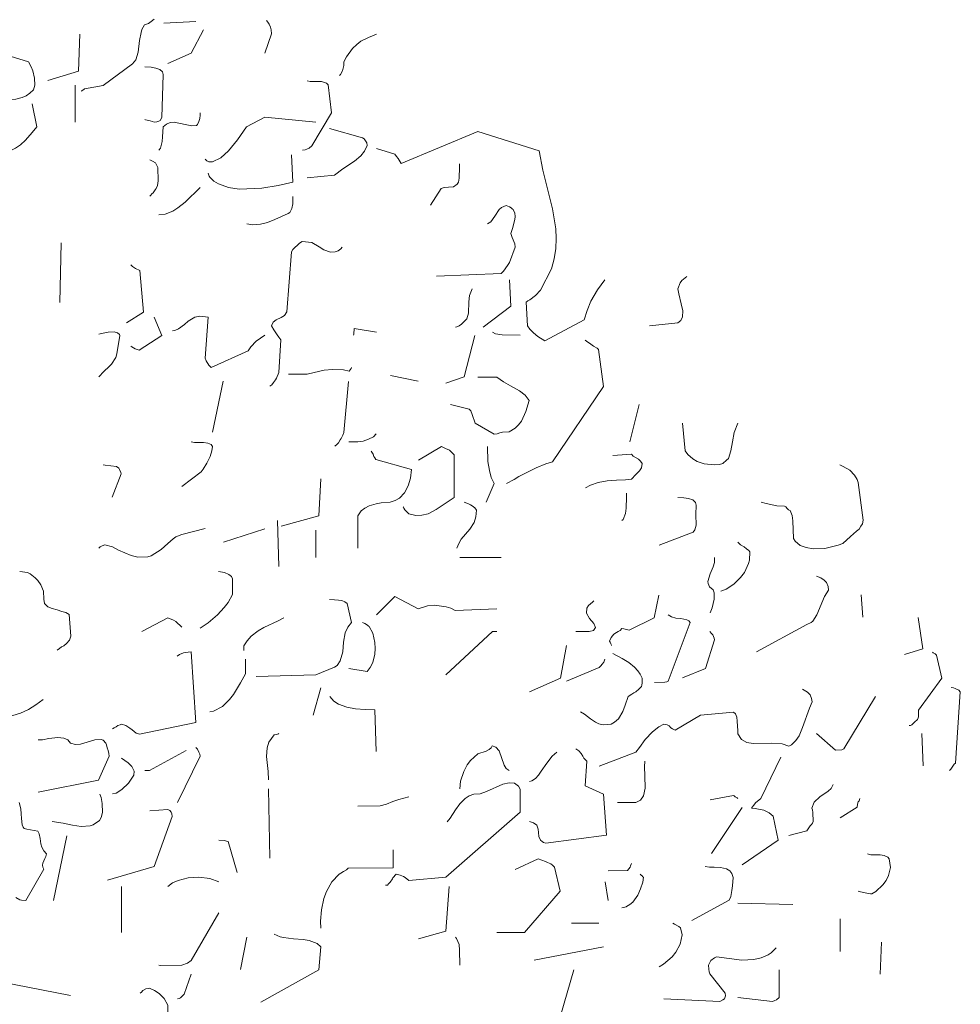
# Model space of a CAD drawing. Header units: metres. Extents: x 180716 to 180809, y 418548 to 418668.
# Tile 91 of 148: x 180721.29 to 180724.22, y 418660.88 to 418663.95. Entities that reach past the tile are written whole.
import ezdxf

# ---------------------------------------------------------------- set-up
doc = ezdxf.new("R2010")
doc.units = ezdxf.units.M
doc.layers.get('0').update_dxf_attribs({"color": 30, "lineweight": 0})
doc.layers.add('B-WE-GR-BOOM-SD', color=253, linetype='Continuous', lineweight=0)

# ---------------------------------------------------------------- blocks, each defined once
blk = doc.blocks.new('SGR-BOOM_S02_G_ZIJ-D')
at = {"flags": 128}
for points in [[(0.2524, 9.3056), (0.2546, 9.3067), (0.2579, 9.3101), (0.2602, 9.3112), (0.2624, 9.3134), (0.3202, 9.3234), (0.4125, 9.3913), (0.4225, 9.4035), (0.4303, 9.4269), (0.4337, 9.4636), (0.4392, 9.4891), (0.4414, 9.498), (0.4492, 9.5125), (0.4559, 9.5147), (0.4615, 9.5169), (0.4703, 9.5225), (0.4792, 9.5303)], [(0.5093, 9.518), (0.6094, 9.5225)], [(0.8251, 9.4246), (0.8451, 9.4847), (0.844, 9.4969), (0.8418, 9.5058), (0.8385, 9.5147), (0.834, 9.5214), (0.8296, 9.5258)], [(0.5226, 9.3924), (0.5949, 9.4246), (0.6338, 9.4969)], [(0.1478, 9.339), (0.2435, 9.3679), (0.2479, 9.4836)], [(1.0575, 9.3546), (1.0609, 9.3579), (1.0664, 9.369), (1.0709, 9.3857), (1.0709, 9.3968), (1.0787, 9.4124), (1.0976, 9.4391), (1.1109, 9.4513), (1.1243, 9.4613), (1.1476, 9.4736), (1.1732, 9.4836)], [(0.0022, 9.2812), (0.0222, 9.2801), (0.0489, 9.2812), (0.0678, 9.2856), (0.0811, 9.2912), (0.0922, 9.299), (0.1034, 9.3101), (0.1078, 9.3245), (0.1067, 9.3468), (0.1011, 9.369), (0.0967, 9.3813), (0.0878, 9.3968), (0.0311, 9.4146)], [(0.4503, 9.2178), (0.4526, 9.2167), (0.467, 9.2133), (0.4748, 9.2111), (0.4792, 9.2089), (0.4881, 9.21), (0.4937, 9.2122), (0.4982, 9.2144), (0.5037, 9.2233), (0.5082, 9.3579), (0.5059, 9.3657), (0.497, 9.3735), (0.4848, 9.3779), (0.4703, 9.3801), (0.4503, 9.3813)], [(0.9419, 9.1221), (0.9508, 9.1233), (0.9552, 9.1244), (0.963, 9.1277), (0.9708, 9.1355), (1.032, 9.2378), (1.0219, 9.3257), (1.0164, 9.3312), (1.0008, 9.3357), (0.9663, 9.3357), (0.9563, 9.3379)], [(0.2335, 9.2089), (0.2335, 9.3245)], [(0.0177, 9.1221), (0.0366, 9.1233), (0.0478, 9.1277), (0.0633, 9.1388), (0.0789, 9.1533), (0.0989, 9.1766), (0.1134, 9.1944), (0.0989, 9.2667)], [(0.4937, 9.1221), (0.4993, 9.1277), (0.5048, 9.1488), (0.5059, 9.1633), (0.507, 9.1789), (0.5082, 9.1944), (0.5182, 9.2033), (0.5293, 9.2078), (0.5415, 9.2089), (0.576, 9.2022), (0.5971, 9.1978), (0.6116, 9.1989), (0.6149, 9.2022), (0.6194, 9.2111), (0.6216, 9.22), (0.6227, 9.2311), (0.6227, 9.2378)], [(0.6383, 9.0932), (0.6405, 9.0921), (0.6438, 9.0888), (0.6505, 9.0854), (0.6616, 9.0854), (0.6872, 9.0977), (0.7117, 9.1199), (0.7395, 9.1544), (0.7673, 9.1944), (0.8251, 9.2245), (0.9841, 9.2089)], [(0.9563, 9.0354), (1.042, 9.0443), (1.0675, 9.0632), (1.1042, 9.0877), (1.1243, 9.1043), (1.1354, 9.1188), (1.1432, 9.1366), (1.1421, 9.1444), (1.1387, 9.1511), (1.1343, 9.1566), (1.1287, 9.16), (1.0264, 9.1889)], [(1.1732, 9.1266), (1.2299, 9.1088), (1.2355, 9.1021), (1.2399, 9.0954), (1.2466, 9.0854), (1.2499, 9.0799), (1.489, 9.18), (1.6803, 9.1199), (1.6914, 9.0599), (1.7215, 8.9386), (1.7315, 8.8764), (1.7326, 8.8463), (1.7315, 8.8152), (1.727, 8.7829), (1.7181, 8.7518), (1.6836, 8.6851), (1.6681, 8.6684), (1.6503, 8.6551), (1.6447, 8.6517), (1.6392, 8.6473), (1.6436, 8.5739), (1.6503, 8.5639), (1.6625, 8.5516), (1.6759, 8.5405), (1.697, 8.5272), (1.8204, 8.5928), (1.8293, 8.6217), (1.8405, 8.6506), (1.8616, 8.6862), (1.8849, 8.7173)], [(0.4659, 8.9787), (0.4692, 8.9809), (0.4726, 8.9854), (0.477, 8.9887), (0.4826, 8.9976), (0.4859, 9.002), (0.4904, 9.012), (0.4926, 9.0265), (0.4915, 9.0676), (0.4837, 9.0821), (0.4748, 9.0877), (0.4659, 9.0921)], [(0.6483, 9.0499), (0.6494, 9.0465), (0.6516, 9.041), (0.6527, 9.0376), (0.6661, 9.0254), (0.6805, 9.0165), (0.7117, 9.0054), (0.745, 8.9998), (0.8151, 9.0031), (0.8663, 9.012), (0.9119, 9.022), (0.9074, 9.1077)], [(1.3411, 8.9498), (1.3745, 9.002), (1.3834, 9.0054), (1.3967, 9.0065), (1.4123, 9.0076), (1.4245, 9.0154), (1.4279, 9.022), (1.4301, 9.0343), (1.4312, 9.0688), (1.4312, 9.0788)], [(0.4937, 8.9197), (0.5137, 8.922), (0.5382, 8.932), (0.5538, 8.942), (0.576, 8.9598), (0.6227, 9.0054)], [(0.7684, 8.8919), (0.7862, 8.8886), (0.8107, 8.8908), (0.8329, 8.8964), (0.8562, 8.9053), (0.8974, 8.9242), (0.903, 8.9275), (0.9085, 8.9398), (0.9119, 8.9542), (0.9119, 8.9776)], [(1.36, 8.7285), (1.5613, 8.7374), (1.5691, 8.744), (1.5813, 8.7618), (1.5869, 8.7718), (1.6047, 8.8196), (1.6036, 8.8297), (1.5958, 8.8497), (1.5913, 8.8619), (1.5969, 8.8775), (1.6036, 8.9053), (1.6047, 8.9153), (1.6036, 8.9253), (1.5991, 8.9364), (1.5958, 8.9386), (1.5925, 8.942), (1.5869, 8.9453), (1.5769, 8.9487), (1.5624, 8.9431), (1.5546, 8.9364), (1.5413, 8.9164), (1.5291, 8.8986), (1.5191, 8.8919)], [(0.1857, 8.6462), (0.1901, 8.833)], [(0.8407, 8.3859), (0.8462, 8.3904), (0.8518, 8.3971), (0.8574, 8.4059), (0.8607, 8.4104), (0.8685, 8.4282), (0.874, 8.5305), (0.8685, 8.5383), (0.8629, 8.5461), (0.8529, 8.5616), (0.8451, 8.5739), (0.8507, 8.585), (0.8596, 8.5928), (0.8752, 8.5995), (0.8863, 8.6061), (0.8929, 8.6172), (0.9074, 8.8052), (0.9119, 8.8119), (0.933, 8.8319), (0.9408, 8.8374), (0.9708, 8.8341), (0.9941, 8.8208), (1.0086, 8.8108), (1.0297, 8.8041), (1.0442, 8.8052), (1.0531, 8.8074), (1.062, 8.8141), (1.0653, 8.8196)], [(0.3936, 8.5828), (0.4459, 8.6161), (0.4348, 8.7462), (0.4214, 8.7529), (0.4125, 8.7585), (0.407, 8.764)], [(2.0239, 8.5739), (2.1118, 8.5828), (2.1218, 8.5906), (2.1263, 8.6017), (2.1274, 8.6206), (2.1229, 8.6428), (2.1151, 8.674), (2.1118, 8.6895), (2.1196, 8.7084), (2.124, 8.7151), (2.1396, 8.7273)], [(1.419, 8.5694), (1.4234, 8.5705), (1.4301, 8.5739), (1.4379, 8.5794), (1.4434, 8.5839), (1.4546, 8.5961), (1.459, 8.6139), (1.4601, 8.6484), (1.4623, 8.6684), (1.4712, 8.6895)], [(1.5057, 8.5694), (1.5913, 8.635), (1.5869, 8.7173)], [(0.407, 8.5105), (0.4103, 8.5083), (0.4203, 8.5027), (0.4325, 8.4983), (0.5037, 8.5438), (0.4792, 8.6006)], [(0.5371, 8.5583), (0.5437, 8.5594), (0.556, 8.565), (0.5738, 8.5783), (0.586, 8.5883), (0.606, 8.6006), (0.6216, 8.6039), (0.6483, 8.6006), (0.6383, 8.4727), (0.6416, 8.4649), (0.6505, 8.4515), (0.6572, 8.4438), (0.7728, 8.496), (0.7806, 8.5083), (0.7973, 8.5261), (0.8251, 8.545)], [(0.3069, 8.4148), (0.3224, 8.4315), (0.3391, 8.4471), (0.3469, 8.4549), (0.3603, 8.4749), (0.3636, 8.4871), (0.3725, 8.5438), (0.3714, 8.5472), (0.3658, 8.5516), (0.3547, 8.555), (0.3358, 8.5539), (0.3158, 8.5505), (0.3069, 8.5483)], [(1.1009, 8.545), (1.102, 8.5483), (1.1031, 8.5661), (1.1732, 8.5539)], [(1.3889, 8.3948), (1.4457, 8.4148), (1.479, 8.5438)], [(1.5346, 8.5539), (1.5435, 8.5494), (1.5647, 8.5461), (1.6203, 8.545)], [(1.578, 8.0823), (1.6014, 8.0946), (1.6169, 8.1046), (1.6703, 8.1313), (1.7003, 8.1435), (1.7215, 8.1502), (1.8805, 8.3848), (1.8649, 8.5005), (1.8605, 8.5038), (1.8494, 8.5105), (1.8371, 8.5194), (1.8316, 8.5227), (1.8227, 8.5294)], [(0.8985, 8.4237), (0.9563, 8.4237), (0.9786, 8.4282), (1.0097, 8.436), (1.0353, 8.4382), (1.0698, 8.4371), (1.0876, 8.4326), (1.0909, 8.4371), (1.0942, 8.4404), (1.0953, 8.4438)], [(1.2166, 8.4193), (1.3022, 8.4015)], [(1.4034, 8.3281), (1.4612, 8.3136), (1.4668, 8.3092), (1.4712, 8.297), (1.4801, 8.2703), (1.5391, 8.2358), (1.5491, 8.2369), (1.5569, 8.2402), (1.5658, 8.2425), (1.5858, 8.2436), (1.6047, 8.2547), (1.6158, 8.2647), (1.6247, 8.2769), (1.6381, 8.307), (1.6481, 8.3414), (1.6358, 8.3581), (1.618, 8.3715), (1.5902, 8.387), (1.5691, 8.3993), (1.548, 8.4137), (1.489, 8.4137)], [(0.6616, 8.2425), (0.695, 8.4015)], [(1.0431, 8.1991), (1.0486, 8.2035), (1.0542, 8.2091), (1.0598, 8.218), (1.0631, 8.2225), (1.0675, 8.2325), (1.0709, 8.2414), (1.0853, 8.4004)], [(1.9628, 8.2124), (1.9917, 8.3281)], [(2.1263, 8.2703), (2.1352, 8.1846), (2.1429, 8.1724), (2.1585, 8.1591), (2.1719, 8.1513), (2.1941, 8.1435), (2.2264, 8.1402), (2.2419, 8.1413), (2.2519, 8.1446), (2.2642, 8.1546), (2.2697, 8.1602), (2.2775, 8.1846), (2.282, 8.2124), (2.2875, 8.2414), (2.2986, 8.2703)], [(1.0865, 8.2124), (1.1143, 8.2124), (1.1309, 8.2147), (1.1476, 8.2202), (1.1632, 8.228), (1.1721, 8.2369)], [(0.566, 8.0734), (0.626, 8.119), (0.6327, 8.1268), (0.6438, 8.1457), (0.6538, 8.1668), (0.6594, 8.1846), (0.6616, 8.198), (0.6572, 8.2035), (0.6472, 8.208), (0.6338, 8.2102), (0.6049, 8.2102), (0.5949, 8.2124)], [(1.1143, 7.881), (1.1143, 7.9811), (1.1254, 7.9967), (1.1365, 8.0056), (1.1498, 8.0123), (1.1721, 8.0189), (1.1877, 8.0223), (1.2155, 8.0245), (1.231, 8.0289), (1.2444, 8.0367), (1.2599, 8.0534), (1.2711, 8.0745), (1.2788, 8.099), (1.2822, 8.1257), (1.171, 8.1568), (1.1676, 8.1624), (1.1643, 8.1668), (1.1621, 8.1735), (1.1565, 8.1835)], [(1.2555, 8.01), (1.2566, 8.0089), (1.2577, 8.0056), (1.2611, 8), (1.2733, 7.9878), (1.2955, 7.9822), (1.3144, 7.9834), (1.3333, 7.9878), (1.3589, 8.0011), (1.3834, 8.0178), (1.4145, 8.039), (1.4145, 8.1713), (1.4045, 8.1824), (1.4001, 8.1858), (1.3878, 8.1913), (1.3756, 8.198), (1.3033, 8.1546)], [(1.5146, 8.0245), (1.5391, 8.0823), (1.5302, 8.1012), (1.5246, 8.1224), (1.5202, 8.1513), (1.5191, 8.198)], [(1.8238, 8.069), (1.8393, 8.0768), (1.8638, 8.0857), (1.8916, 8.0901), (1.9205, 8.0923), (1.9494, 8.0934), (1.9672, 8.0957), (1.9806, 8.1101), (1.9928, 8.1213), (1.9984, 8.1313), (2.0006, 8.1446), (1.9961, 8.1524), (1.9895, 8.158), (1.9728, 8.168), (1.9672, 8.1735), (1.9094, 8.1691)], [(0.3202, 8.1402), (0.3269, 8.139), (0.3625, 8.1357), (0.3691, 8.1301), (0.3714, 8.1257), (0.3758, 8.1168), (0.3769, 8.1124), (0.3491, 8.0401)], [(2.372, 8.0245), (2.3876, 8.0201), (2.421, 8.0123), (2.4443, 8.0112), (2.4488, 8.01), (2.4532, 8.0045), (2.4566, 8), (2.4621, 7.9978), (2.4688, 7.9822), (2.471, 7.9656), (2.4721, 7.9111), (2.4777, 7.9022), (2.4933, 7.8888), (2.5122, 7.8822), (2.5344, 7.8788), (2.57, 7.8799), (2.6122, 7.8899), (2.6267, 7.8955), (2.6501, 7.9166), (2.669, 7.9333), (2.6768, 7.94), (2.6823, 7.9489), (2.6879, 7.9567), (2.6901, 7.9678), (2.6745, 8.0857), (2.6712, 8.0946), (2.6623, 8.1079), (2.6478, 8.1235), (2.6278, 8.1357), (2.6167, 8.1402)], [(0.8752, 7.9489), (0.993, 7.9811), (0.9997, 8.0968)], [(1.9372, 7.9667), (1.9417, 7.97), (1.9494, 7.9889), (1.9506, 8.0056), (1.9517, 8.0401), (1.9517, 8.0523)], [(1.4234, 7.881), (1.429, 7.8955), (1.4368, 7.9088), (1.4635, 7.94), (1.4768, 7.9611), (1.4824, 7.9778), (1.4846, 7.9989), (1.479, 8.0067), (1.4712, 8.0123), (1.4657, 8.0156), (1.459, 8.0189), (1.4457, 8.0245)], [(2.054, 7.8899), (2.1596, 7.93), (2.1652, 7.9378), (2.1696, 7.9522), (2.1685, 7.9856), (2.1696, 8.0145), (2.1674, 8.0234), (2.1585, 8.0312), (2.1452, 8.0356), (2.1307, 8.0378), (2.1118, 8.039)], [(0.8685, 7.8232), (0.864, 7.9667)], [(0.3069, 7.881), (0.3113, 7.8844), (0.318, 7.8877), (0.3258, 7.891), (0.3502, 7.8844), (0.368, 7.8744), (0.4081, 7.8577), (0.4292, 7.8521), (0.4603, 7.8532), (0.4703, 7.8566), (0.5015, 7.8766), (0.5226, 7.8955), (0.5393, 7.91), (0.5471, 7.9155), (0.566, 7.9233), (0.6383, 7.9422)], [(0.6961, 7.8988), (0.8251, 7.9411)], [(0.9841, 7.851), (0.9841, 7.9366)], [(2.2464, 7.7465), (2.2631, 7.7531), (2.2864, 7.7687), (2.3075, 7.7887), (2.3198, 7.8043), (2.332, 7.8332), (2.3353, 7.8432), (2.3364, 7.8688), (2.3331, 7.8733), (2.3264, 7.8788), (2.3187, 7.8844), (2.3075, 7.891), (2.2986, 7.8988)], [(1.4323, 7.851), (1.5613, 7.851)], [(2.213, 7.6786), (2.2186, 7.6942), (2.2252, 7.722), (2.2252, 7.7409), (2.2219, 7.7509), (2.2108, 7.7598), (2.2063, 7.7709), (2.2052, 7.7765), (2.213, 7.801), (2.2219, 7.8221), (2.2264, 7.8354), (2.2264, 7.851)], [(0.0611, 7.8076), (0.0845, 7.8043), (0.0933, 7.801), (0.1089, 7.7876), (0.1167, 7.7798), (0.1267, 7.7665), (0.1345, 7.7465), (0.1356, 7.722), (0.1378, 7.7076), (0.1478, 7.6975), (0.1612, 7.692), (0.1768, 7.6886), (0.1923, 7.6831), (0.2046, 7.6797), (0.2146, 7.6742), (0.2201, 7.6064), (0.2157, 7.5941), (0.2068, 7.583), (0.1979, 7.5763), (0.1912, 7.573), (0.1845, 7.5674), (0.1768, 7.563)], [(0.6227, 7.6308), (0.6483, 7.6475), (0.6772, 7.6731), (0.6983, 7.6953), (0.7106, 7.7109), (0.7239, 7.7365), (0.7239, 7.7854), (0.7206, 7.7921), (0.7128, 7.7987), (0.6994, 7.8043), (0.6805, 7.8076)], [(2.3576, 7.5574), (2.5144, 7.643), (2.5277, 7.6486), (2.5333, 7.6531), (2.5455, 7.6731), (2.5689, 7.7298), (2.5822, 7.7498), (2.5811, 7.7609), (2.5755, 7.7732), (2.5678, 7.7809), (2.5578, 7.7876), (2.5444, 7.7932)], [(0.7973, 7.4807), (0.9841, 7.4851), (1.042, 7.5096), (1.0498, 7.5152), (1.0598, 7.5296), (1.0675, 7.5574), (1.0698, 7.5874), (1.0753, 7.6164), (1.0831, 7.6342), (1.0953, 7.6486), (1.0809, 7.7076), (1.0742, 7.7131), (1.0642, 7.7176), (1.0542, 7.7187), (1.042, 7.7198), (1.0264, 7.7209)], [(1.1732, 7.6731), (1.2299, 7.7298), (1.3022, 7.6909), (1.3322, 7.7009), (1.3534, 7.7031), (1.3901, 7.6975), (1.4045, 7.6931), (1.4179, 7.6864), (1.548, 7.6909)], [(1.7937, 7.6208), (1.836, 7.6208), (1.8494, 7.6241), (1.8538, 7.6297), (1.8549, 7.633), (1.8505, 7.6453), (1.8371, 7.6608), (1.8271, 7.6775), (1.8282, 7.6931), (1.8338, 7.702), (1.846, 7.712), (1.8505, 7.7164)], [(1.905, 7.5774), (1.905, 7.5785), (1.9027, 7.5819), (1.9016, 7.5874), (1.8994, 7.5908), (1.9038, 7.6019), (1.9127, 7.6119), (1.9205, 7.6175), (1.9261, 7.6208), (1.9328, 7.6241), (1.9372, 7.6297), (1.9439, 7.6286), (1.9606, 7.6253), (2.0384, 7.6631), (2.0529, 7.7342)], [(2.6834, 7.7354), (2.689, 7.6653)], [(0.4414, 7.6208), (0.5226, 7.6631), (0.5404, 7.6564), (0.5471, 7.6519), (0.566, 7.6342)], [(0.7595, 7.5619), (0.7595, 7.5763), (0.7695, 7.5919), (0.7817, 7.6064), (0.804, 7.623), (0.8218, 7.633), (0.8663, 7.6542), (0.884, 7.6631)], [(1.0865, 7.5051), (1.1432, 7.4963), (1.1532, 7.5085), (1.161, 7.5241), (1.1676, 7.5496), (1.1687, 7.5674), (1.1676, 7.5863), (1.161, 7.6152), (1.1498, 7.6364), (1.1476, 7.6375), (1.1443, 7.6408), (1.1365, 7.6453), (1.1287, 7.6486)], [(2.0395, 7.4618), (2.0718, 7.4629), (2.0773, 7.464), (2.0818, 7.4662), (2.1507, 7.6486), (2.1463, 7.6542), (2.1396, 7.6575), (2.1218, 7.6608), (2.1062, 7.662), (2.0918, 7.6664), (2.0818, 7.6731)], [(2.8191, 7.5485), (2.8758, 7.5663), (2.8614, 7.6642)], [(1.3889, 7.4851), (1.5346, 7.6208), (1.548, 7.6208)], [(2.1263, 7.4762), (2.1985, 7.5051), (2.2264, 7.5952), (2.2252, 7.5997), (2.223, 7.6052), (2.2208, 7.6108), (2.2175, 7.6141), (2.2119, 7.6208)], [(0.3502, 7.3172), (0.3547, 7.3205), (0.3614, 7.3239), (0.3669, 7.3272), (0.3736, 7.3294), (0.378, 7.3317), (0.3914, 7.3272), (0.4036, 7.3194), (0.4114, 7.3139), (0.4236, 7.3039), (0.4337, 7.3005), (0.6094, 7.3372), (0.5949, 7.5574), (0.586, 7.5563), (0.5771, 7.5552), (0.5716, 7.5541), (0.5582, 7.5485), (0.5515, 7.5441)], [(1.6492, 7.4329), (1.7459, 7.4751), (1.7648, 7.5774)], [(2.8336, 7.3272), (2.8369, 7.3272), (2.8413, 7.3294), (2.8469, 7.335), (2.8502, 7.3383), (2.8591, 7.3461), (2.8614, 7.3517), (2.8625, 7.355), (2.8625, 7.375), (2.9348, 7.4751), (2.9181, 7.5474), (2.9147, 7.5507), (2.9103, 7.553), (2.9081, 7.5541), (2.9058, 7.5563)], [(0.6527, 7.3706), (0.665, 7.3728), (0.6928, 7.3873), (0.715, 7.4084), (0.7272, 7.424), (0.7484, 7.4607), (0.7639, 7.4885), (0.7639, 7.5341)], [(1.7648, 7.4662), (1.8671, 7.5085), (1.8716, 7.514), (1.876, 7.5185), (1.8816, 7.5252), (1.8849, 7.5341)], [(1.8082, 7.3706), (1.8215, 7.3628), (1.8393, 7.3483), (1.8549, 7.3383), (1.866, 7.3328), (1.8794, 7.3294), (1.9038, 7.3317), (1.915, 7.3383), (1.9205, 7.3428), (1.9272, 7.3483), (1.9405, 7.3717), (1.9483, 7.3906), (1.9572, 7.4184), (1.9683, 7.4251), (1.975, 7.4295), (1.9806, 7.4329), (1.9906, 7.4406), (1.9984, 7.4495), (1.9995, 7.4529), (2.0006, 7.4607), (2.0006, 7.4751), (1.995, 7.4874), (1.9873, 7.4985), (1.9772, 7.5096), (1.9594, 7.5241), (1.9383, 7.5363), (1.9094, 7.5519)], [(0.9752, 7.3595), (0.9997, 7.4451)], [(1.8671, 7.2004), (1.9806, 7.2449), (1.9928, 7.2594), (2.0106, 7.2838), (2.0328, 7.3083), (2.0529, 7.3239), (2.0684, 7.3317), (2.0784, 7.3294), (2.0851, 7.3261), (2.0907, 7.3205), (2.0951, 7.3172), (2.104, 7.3128), (2.183, 7.3595), (2.2853, 7.3695), (2.292, 7.3639), (2.2964, 7.3539), (2.2975, 7.3406), (2.2986, 7.3105), (2.2986, 7.3016), (2.3109, 7.2838), (2.3276, 7.2749), (2.3465, 7.2716), (2.4032, 7.2727), (2.4376, 7.2705), (2.4577, 7.2627), (2.4666, 7.2672), (2.4799, 7.2805), (2.4899, 7.295), (2.501, 7.3217), (2.5222, 7.3817), (2.5311, 7.4017), (2.5288, 7.4117), (2.5244, 7.4229), (2.5166, 7.4318), (2.501, 7.4406)], [(2.9637, 7.4462), (2.9715, 7.4451), (2.977, 7.4429), (2.9881, 7.4373), (2.9926, 7.4329), (2.9781, 7.2104), (2.9737, 7.2071), (2.9692, 7.2004), (2.9626, 7.1915), (2.9592, 7.1871)], [(0.0022, 7.3595), (0.0211, 7.3572), (0.0389, 7.3584), (0.0633, 7.3661), (0.0878, 7.3773), (0.1111, 7.3917), (0.1334, 7.4084)], [(1.0275, 7.4184), (1.0397, 7.4039), (1.0542, 7.3939), (1.0798, 7.385), (1.1076, 7.3795), (1.1376, 7.3773), (1.1676, 7.3761), (1.1721, 7.246)], [(2.5444, 7.3027), (2.6034, 7.2505), (2.6234, 7.2516), (2.63, 7.2549), (2.7279, 7.4184)], [(0.1178, 7.1193), (0.3058, 7.1571), (0.3391, 7.2316), (0.338, 7.2405), (0.3358, 7.2494), (0.3336, 7.2583), (0.3313, 7.2672), (0.3291, 7.2727), (0.3202, 7.2816), (0.3147, 7.2838), (0.2946, 7.2827), (0.2502, 7.2694), (0.2346, 7.2683), (0.219, 7.2727), (0.2101, 7.2827), (0.1979, 7.2883), (0.179, 7.2905), (0.1512, 7.2872), (0.1312, 7.2827), (0.1178, 7.2827)], [(0.8362, 7.1582), (0.8351, 7.1838), (0.8296, 7.2305), (0.8318, 7.2583), (0.8373, 7.2761), (0.854, 7.2983), (0.8607, 7.2994), (0.864, 7.3005), (0.8674, 7.3016), (0.8685, 7.3027)], [(2.8725, 7.3027), (2.8769, 7.2015)], [(0.4503, 7.1871), (0.4648, 7.1871), (0.5793, 7.2494)], [(0.5526, 7.087), (0.6227, 7.2316), (0.6216, 7.2382), (0.6194, 7.2449), (0.6149, 7.2538), (0.6094, 7.2594)], [(1.4323, 7.1304), (1.4345, 7.1537), (1.4445, 7.1838), (1.4557, 7.2049), (1.4657, 7.2182), (1.489, 7.2394), (1.5146, 7.2471), (1.5235, 7.2527), (1.5302, 7.2583), (1.5335, 7.2638), (1.5446, 7.2605), (1.5546, 7.2483), (1.5702, 7.2038), (1.5769, 7.1938), (1.5858, 7.1871)], [(1.6492, 7.0281), (1.6525, 7.0269), (1.6592, 7.0247), (1.6625, 7.0236), (1.6725, 7.0169), (1.677, 7.0047), (1.6781, 6.9936), (1.6792, 6.9814), (1.6836, 6.9702), (1.6892, 6.9658), (1.6937, 6.9624), (1.7003, 6.9602), (1.8894, 6.9858), (1.8805, 7.1137), (1.8227, 7.1393), (1.8282, 7.216), (1.8193, 7.226), (1.816, 7.2316), (1.8104, 7.2405), (1.8038, 7.2483), (1.7937, 7.2549)], [(0.3502, 7.1148), (0.3614, 7.117), (0.3792, 7.1281), (0.3992, 7.1482), (0.4159, 7.1726), (0.417, 7.1849), (0.4103, 7.1993), (0.3981, 7.2116), (0.378, 7.226)], [(1.6492, 7.1526), (1.657, 7.1548), (1.6681, 7.1626), (1.6781, 7.1726), (1.6859, 7.1849), (1.7037, 7.2104), (1.7203, 7.2316), (1.7348, 7.2449)], [(1.9239, 7.087), (1.9806, 7.087), (1.9961, 7.0948), (2.005, 7.1081), (2.0106, 7.1326), (2.0095, 7.1704), (2.0084, 7.1982), (2.0095, 7.216)], [(2.3131, 6.8935), (2.4243, 6.9702), (2.4087, 7.0447), (2.3965, 7.0548), (2.3798, 7.0636), (2.3531, 7.0692), (2.342, 7.0703), (2.3476, 7.0781), (2.3554, 7.087), (2.3643, 7.0948), (2.3709, 7.1003), (2.4332, 7.2293)], [(0.0586, 7.0878), (0.0641, 7.0678), (0.0652, 7.0522), (0.0664, 7.0377), (0.0686, 7.0177), (0.0708, 7.011), (0.0741, 7.0066), (0.083, 7.0044), (0.1175, 6.9977), (0.1208, 6.9899), (0.1242, 6.9755), (0.1264, 6.9588), (0.1297, 6.9477), (0.1353, 6.9365), (0.1442, 6.9276), (0.142, 6.9187), (0.1386, 6.9132), (0.1331, 6.8987), (0.132, 6.8921), (0.1331, 6.8854), (0.1353, 6.8798), (0.0797, 6.782), (0.0664, 6.7831), (0.0608, 6.7842), (0.0486, 6.7909)], [(0.8362, 7.1304), (0.8407, 6.9135)], [(1.201, 6.8301), (1.2066, 6.8301), (1.2099, 6.8334), (1.2155, 6.839), (1.2221, 6.849), (1.2232, 6.8523), (1.2344, 6.8635), (1.2466, 6.8612), (1.2566, 6.8568), (1.2622, 6.8535), (1.2733, 6.8446), (1.3889, 6.8546), (1.6203, 7.057), (1.6203, 7.1293), (1.6158, 7.1382), (1.6025, 7.1482), (1.5858, 7.1493), (1.5669, 7.1448), (1.5157, 7.1215), (1.4957, 7.1148), (1.4757, 7.1137), (1.4612, 7.1081), (1.449, 7.1003), (1.4323, 7.0837), (1.419, 7.0648), (1.4023, 7.0381), (1.3934, 7.0269)], [(2.4577, 6.9847), (2.5144, 6.9991), (2.5199, 7.008), (2.5244, 7.0147), (2.5288, 7.0192), (2.5322, 7.0225), (2.5344, 7.0281), (2.5333, 7.0559), (2.5322, 7.0648), (2.53, 7.0703), (2.5366, 7.0881), (2.5544, 7.1048), (2.5811, 7.1226), (2.59, 7.1315), (2.5967, 7.1437)], [(0.1612, 7.0281), (0.1957, 7.0225), (0.2246, 7.0169), (0.2524, 7.0125), (0.2802, 7.0147), (0.2891, 7.0181), (0.3091, 7.0314), (0.3147, 7.0403), (0.3191, 7.0559), (0.318, 7.0848), (0.3147, 7.1026), (0.3102, 7.1137)], [(1.1143, 7.0759), (1.1843, 7.077), (1.2043, 7.0826), (1.2232, 7.0903), (1.2421, 7.097), (1.2733, 7.1048)], [(2.213, 7.0959), (2.2853, 7.1092), (2.2875, 7.1081), (2.2909, 7.1048), (2.2975, 7.1015), (2.2986, 7.1003)], [(2.6178, 7.0392), (2.6712, 7.0725), (2.6723, 7.0826), (2.6745, 7.0892), (2.6768, 7.0926), (2.679, 7.1003)], [(0.3347, 6.8457), (0.4792, 6.8879), (0.536, 7.0436), (0.5349, 7.0525), (0.5326, 7.057), (0.5282, 7.0625), (0.5226, 7.0659), (0.4659, 7.0614)], [(2.2175, 6.928), (2.3131, 7.0714)], [(0.1656, 6.7823), (0.2079, 6.9836)], [(0.6816, 6.9702), (0.6994, 6.9691), (0.705, 6.9669), (0.7106, 6.9658), (0.7384, 6.869)], [(0.9997, 6.6955), (0.9986, 6.7178), (1.0008, 6.7523), (1.0086, 6.7878), (1.0164, 6.8101), (1.0331, 6.8401), (1.0564, 6.8635), (1.062, 6.8668), (1.0698, 6.8724), (1.0787, 6.8779), (1.0842, 6.8824), (1.2244, 6.8835), (1.2244, 6.9402)], [(-0.1324, 6.928), (-0.0701, 6.7689), (0.001, 6.5287), (0.219, 6.4854)], [(1.548, 6.6822), (1.6336, 6.6822), (1.7448, 6.8112), (1.7281, 6.8857), (1.7215, 6.8924), (1.7159, 6.8957), (1.7059, 6.9002), (1.6992, 6.9035), (1.677, 6.9113), (1.6047, 6.879)], [(2.6745, 6.8112), (2.6768, 6.8101), (2.6912, 6.8068), (2.7068, 6.8034), (2.7123, 6.8023), (2.7168, 6.8023), (2.729, 6.8101), (2.7513, 6.8312), (2.7613, 6.8446), (2.7691, 6.8601), (2.7746, 6.8846), (2.7713, 6.9113), (2.7668, 6.9169), (2.7557, 6.9224), (2.7424, 6.9246), (2.7134, 6.9246), (2.7034, 6.9269)], [(1.8949, 6.8746), (1.955, 6.8757), (1.9639, 6.8857), (1.965, 6.8902), (1.9672, 6.8968)], [(2.1552, 6.72), (2.2719, 6.7834), (2.2775, 6.7945), (2.2808, 6.8134), (2.282, 6.8279), (2.2842, 6.8535), (2.2808, 6.8657), (2.2742, 6.8746), (2.2642, 6.8802), (2.2453, 6.8846), (2.2252, 6.8857), (2.2108, 6.8857), (2.1974, 6.8879)], [(0.5226, 6.8257), (0.5371, 6.8368), (0.5549, 6.8446), (0.586, 6.8523), (0.6194, 6.8546), (0.6527, 6.8501), (0.6816, 6.8401)], [(1.9372, 6.7589), (1.9439, 6.76), (1.9472, 6.7612), (1.9506, 6.7623), (1.9517, 6.7634), (1.9628, 6.7689), (1.9717, 6.7767), (1.9873, 6.799), (1.9961, 6.8179), (2.0028, 6.839), (2.005, 6.8546), (2.0028, 6.8557), (2.0006, 6.859), (1.9984, 6.8601), (1.995, 6.8635)], [(0.378, 6.6822), (0.378, 6.8257)], [(1.3033, 6.6622), (1.3889, 6.6866), (1.399, 6.8257)], [(1.8949, 6.7823), (1.886, 6.8401)], [(2.2986, 6.7734), (2.471, 6.7689)], [(0.4937, 6.5799), (0.5004, 6.5788), (0.566, 6.5799), (0.5838, 6.5866), (0.5949, 6.5943), (0.6816, 6.7434)], [(2.6178, 6.6233), (2.6178, 6.7245)], [(1.7804, 6.7111), (1.866, 6.7111)], [(2.054, 6.5754), (2.0673, 6.5832), (2.094, 6.6066), (2.1062, 6.621), (2.1196, 6.6455), (2.1252, 6.6744), (2.1207, 6.6967), (2.1151, 6.7011), (2.1018, 6.7078), (2.0962, 6.7111)], [(0.7484, 6.5665), (0.7684, 6.6677)], [(0.8118, 6.4653), (0.993, 6.5654), (0.9997, 6.6377), (0.9875, 6.6477), (0.963, 6.6566), (0.9441, 6.66), (0.9141, 6.6622), (0.8829, 6.6666), (0.8729, 6.6689), (0.854, 6.6766)], [(1.419, 6.6677), (1.4223, 6.6633), (1.4301, 6.6444), (1.4312, 6.6266), (1.4323, 6.5799)], [(1.6647, 6.5955), (1.8805, 6.6377)], [(2.0684, 6.4753), (2.243, 6.4665), (2.2519, 6.472), (2.2575, 6.4753), (2.2608, 6.4842), (2.2597, 6.4931), (2.2119, 6.5532), (2.2097, 6.5599), (2.2086, 6.5677), (2.2074, 6.5799), (2.2152, 6.5943), (2.2264, 6.6032), (2.233, 6.6066), (2.312, 6.5955), (2.3487, 6.5977), (2.372, 6.6032), (2.3932, 6.6121), (2.4032, 6.6188), (2.4187, 6.6344)], [(2.7424, 6.5521), (2.7468, 6.6522)], [(0.5526, 6.4753), (0.5571, 6.4765), (0.5615, 6.4787), (0.5727, 6.4898), (0.5949, 6.5521)], [(1.7459, 6.422), (1.7882, 6.5654)], [(2.2986, 6.4798), (2.4076, 6.4665), (2.4143, 6.4698), (2.4199, 6.472), (2.4276, 6.4798), (2.4276, 6.5654)], [(0.2635, 6.3552), (0.2746, 6.3652), (0.298, 6.3797), (0.3102, 6.3853), (0.338, 6.3908), (0.4303, 6.3853), (0.4926, 6.3775), (0.5059, 6.3786), (0.5137, 6.3842), (0.5215, 6.4031), (0.5226, 6.4275), (0.5226, 6.4553), (0.5104, 6.4765), (0.5026, 6.4842), (0.4948, 6.492), (0.4804, 6.5009), (0.4648, 6.5087), (0.4615, 6.5076), (0.4537, 6.5065), (0.4448, 6.5009), (0.4403, 6.4965), (0.4359, 6.4931)]]:
    blk.add_lwpolyline(points, dxfattribs=at)

msp = doc.modelspace()

# ---------------------------------------------------------------- block references
at = {"layer": 'B-WE-GR-BOOM-SD'}
msp.add_blockref('SGR-BOOM_S02_G_ZIJ-D', (180721.2292, 418654.4189), dxfattribs=at)

doc.saveas('drawing.dxf')
